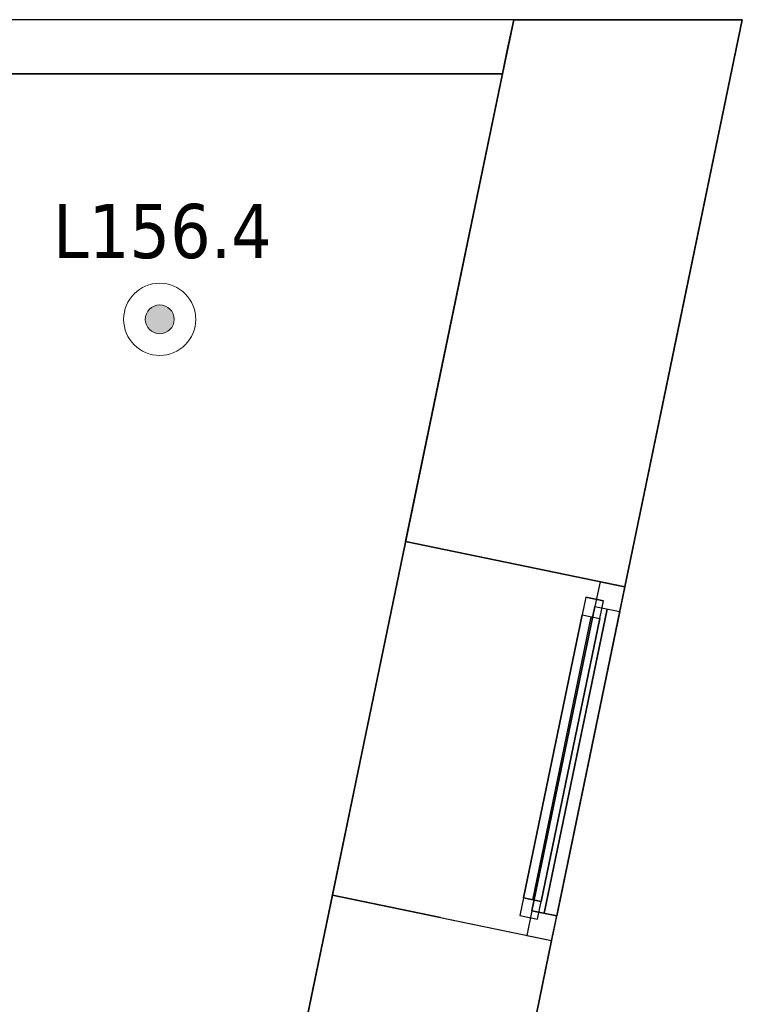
# Model space of a CAD drawing. Header units: metres. Extents: x 391.1 to 427.5, y 12.7 to 28.4.
# Tile 151 of 151: x 425.5 to 427.5, y 25.5 to 28.2. Entities that reach past the tile are written whole.
import ezdxf

# ---------------------------------------------------------------- set-up
doc = ezdxf.new("R2010")
doc.units = ezdxf.units.M
doc.layers.add('01_CARPINTERIA', color=5, linetype='Continuous', lineweight=25, true_color=0x0000ff)
doc.layers.add('01_SUELOS', color=7, linetype='Continuous', lineweight=25, true_color=0x007f00)
for name, color, linetype, lineweight in [('A-DETL-GENF-OTLN', 7, 'Continuous', 18), ('A-GENM-____-OTLN', 7, 'Continuous', 18), ('A-WALL-____-MCUT', 7, 'Continuous', 25), ('A-WALL-____-OTLN', 7, 'Continuous', 25), ('E-LITE-EQPM-IDEN', 7, 'Continuous', 30)]:
    doc.layers.add(name, color=color, linetype=linetype, lineweight=lineweight)
doc.styles.add('Tahoma_4', font='tahoma.ttf', dxfattribs={"height": 0.15})

# ---------------------------------------------------------------- blocks, each defined once
blk = doc.blocks.new('Family - Envans P1-154895-04_ENLLUMENAT_P1')
at = {"layer": 'A-WALL-____-MCUT', "color": 253, "true_color": 0xaaaaaa}
for p, q in [((0.0311, 0.15), (0, 0)), ((25.5857, 0.15), (0.0311, 0.15)), ((0, 0), (25.556, 0))]:
    blk.add_line(p, q, dxfattribs=at)
at = {"layer": 'A-WALL-____-OTLN', "color": 253, "true_color": 0xaaaaaa}
for p, q in [((0.0311, 0.15), (0, 0)), ((25.5857, 0.15), (0.0311, 0.15)), ((0, 0), (25.556, 0))]:
    blk.add_line(p, q, dxfattribs=at)
at = {"layer": 'A-WALL-____-OTLN', "color": 253, "lineweight": 18, "true_color": 0xaaaaaa}
blk.add_line((0, 0), (25.556, 0), dxfattribs=at)
blk = doc.blocks.new('Family - LONDR55-XX_ZZ-ARQ-CAA-M3D-Londres55-155045-04_ENLLUMENAT_P1')
at = {"layer": '01_SUELOS', "color": 9, "true_color": 0xaad4aa}
for p, q in [((28.5181, 14.9576), (23.2098, 14.9576)), ((23.2098, 14.9576), (28.5181, 14.9576)), ((25.4183, 0), (28.5181, 14.9576)), ((28.5181, 14.9576), (25.4183, 0))]:
    blk.add_line(p, q, dxfattribs=at)
blk = doc.blocks.new('Forma directa - LONDR55-XX_ZZ-ARQ-CAA-M3D-Londres55-154719-04_ENLLUMENAT_P1')
at = {"layer": '01_CARPINTERIA', "color": 161, "true_color": 0xaaaaff}
for p, q in [((0.1, 0.1), (0.05, 0.1)), ((0.05, 0.1), (0.05, 0.05)), ((0.1, 0.1), (0.05, 0.1)), ((0.05, 0.1), (0.05, 0.05)), ((0.1, 0.1), (0.9, 0.1)), ((0.9, 0.1), (0.1, 0.1)), ((0.1, 0.1), (0.1, 0.05)), ((0.1, 0.05), (0.1, 0.1)), ((0.1, 0.05), (0.1, 0.1)), ((0.1, 0.1), (0.1, 0.05)), ((0.9, 0.1), (0.9, 0.05)), ((0.9, 0.1), (0.9, 0.05)), ((0.95, 0.1), (0.9, 0.1)), ((0.9, 0.1), (0.9, 0.05)), ((0.95, 0.1), (0.9, 0.1)), ((0.9, 0.1), (0.9, 0.05)), ((0.95, 0.05), (0.95, 0.1)), ((0.95, 0.1), (0.95, 0.05)), ((0.07, 0.07), (0, 0.07)), ((0, 0.07), (0, 0)), ((0.07, 0.07), (0, 0.07)), ((0, 0.07), (0, 0)), ((0.07, 0), (0.07, 0.07)), ((0.07, 0.07), (0.07, 0)), ((0.07, 0.07), (0.93, 0.07)), ((0.93, 0.07), (0.07, 0.07)), ((0.07, 0.07), (0.07, 0)), ((0.07, 0), (0.07, 0.07)), ((0.9, 0.075), (0.1, 0.075)), ((0.9, 0.075), (0.1, 0.075)), ((0.93, 0.07), (0.93, 0)), ((0.93, 0.07), (0.93, 0)), ((1, 0.07), (0.93, 0.07)), ((0.93, 0.07), (0.93, 0)), ((1, 0.07), (0.93, 0.07)), ((0.93, 0.07), (0.93, 0)), ((1, 0), (1, 0.07)), ((1, 0.07), (1, 0)), ((0.05, 0.05), (0.1, 0.05)), ((0.05, 0.05), (0.1, 0.05)), ((0.93, 0.035), (0.07, 0.035)), ((0.07, 0.035), (0.93, 0.035)), ((0.1, 0.05), (0.9, 0.05)), ((0.9, 0.05), (0.1, 0.05)), ((0.9, 0.05), (0.95, 0.05)), ((0.9, 0.05), (0.95, 0.05)), ((0, 0), (0.07, 0)), ((0, 0), (0.07, 0)), ((0.07, 0), (0.93, 0)), ((0.93, 0), (0.07, 0)), ((0.93, 0), (1, 0)), ((0.93, 0), (1, 0))]:
    blk.add_line(p, q, dxfattribs=at)
blk = doc.blocks.new('Forma directa - Finestra P1-155110-04_ENLLUMENAT_P1')
at = {"xscale": 1.00000002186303, "yscale": 1.00000002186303, "zscale": 1.00000002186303}
blk.add_blockref('Forma directa - LONDR55-XX_ZZ-ARQ-CAA-M3D-Londres55-154719-04_ENLLUMENAT_P1', (0, 0), dxfattribs=at)
blk = doc.blocks.new('Family - Façana sur-est P1-155293-04_ENLLUMENAT_P1')
at = {"layer": 'A-WALL-____-MCUT', "color": 253, "true_color": 0xaaaaaa}
for p, q in [((12.5793, 0.62), (12.8489, 0.62)), ((12.8489, 0.62), (13.1113, 0.62)), ((13.1113, 0.62), (13.1113, 0.3142)), ((14.1113, 0.3058), (14.1113, 0.62)), ((14.1113, 0.62), (14.711, 0.62)), ((14.711, 0.62), (15.4329, 0.62)), ((15.4329, 0.62), (15.4329, 0.62)), ((15.4329, 0.62), (15.4329, 0.62)), ((15.4329, 0.62), (15.4991, 0.62)), ((15.4991, 0.62), (15.5861, 0.62)), ((15.5861, 0.62), (15.5861, 0.62)), ((15.5861, 0.62), (15.5861, 0.62)), ((15.5861, 0.62), (15.6416, 0.3522)), ((15.6416, 0.3522), (15.7146, 0)), ((13.1113, 0.3142), (13.1113, 0)), ((14.1113, 0), (14.1113, 0.3058)), ((15.7146, 0), (14.8388, 0)), ((13.1113, 0), (12.8416, 0)), ((14.8388, 0), (14.1113, 0))]:
    blk.add_line(p, q, dxfattribs=at)
at = {"layer": 'A-WALL-____-OTLN', "color": 253, "true_color": 0xaaaaaa}
for p, q in [((-0.1285, 0.62), (15.4329, 0.62)), ((-0.1285, 0.62), (15.4329, 0.62)), ((12.8489, 0.62), (12.5793, 0.62)), ((13.1113, 0.62), (12.8489, 0.62)), ((14.1113, 0.62), (13.1113, 0.62)), ((13.1113, 0.3142), (13.1113, 0.62)), ((13.1113, 0.62), (13.1113, 0)), ((14.1113, 0.62), (13.1113, 0.62)), ((13.1113, 0.62), (13.1113, 0)), ((14.711, 0.62), (14.1113, 0.62)), ((14.1113, 0), (14.1113, 0.62)), ((14.1113, 0.3058), (14.1113, 0.62)), ((14.1113, 0.62), (14.1113, 0)), ((14.711, 0.62), (15.4329, 0.62)), ((15.4329, 0.62), (15.4329, 0.62)), ((15.4329, 0.62), (15.4329, 0.62)), ((15.4329, 0.62), (15.4329, 0.62)), ((15.5861, 0.62), (15.4329, 0.62)), ((15.4991, 0.62), (15.4329, 0.62)), ((15.4329, 0.62), (15.4329, 0.62)), ((15.4329, 0.62), (15.5861, 0.62)), ((15.5861, 0.62), (15.4991, 0.62)), ((15.5861, 0.62), (15.5861, 0.62)), ((15.5861, 0.62), (15.5861, 0.62)), ((15.5861, 0.62), (15.5861, 0.62)), ((15.7146, 0), (15.5861, 0.62)), ((15.6416, 0.3522), (15.5861, 0.62)), ((15.7146, 0), (15.5861, 0.62)), ((15.5861, 0.62), (15.5861, 0.62)), ((15.7146, 0), (15.6416, 0.3522)), ((13.1113, 0.3142), (13.1113, 0)), ((14.1113, 0.3058), (14.1113, 0)), ((0, 0), (15.7146, 0)), ((0, 0), (15.7146, 0)), ((12.8416, 0), (13.1113, 0)), ((14.1113, 0), (13.1113, 0)), ((14.1113, 0), (13.1113, 0)), ((14.1113, 0), (14.8388, 0)), ((14.8388, 0), (15.7146, 0))]:
    blk.add_line(p, q, dxfattribs=at)
at = {"layer": 'A-WALL-____-OTLN', "color": 253, "lineweight": 18, "true_color": 0xaaaaaa}
blk.add_line((0, 0), (15.7146, 0), dxfattribs=at)
blk = doc.blocks.new('Family - Vano de Finestra P1-155307-04_ENLLUMENAT_P1')
at = {"layer": 'A-GENM-____-OTLN', "color": 253, "true_color": 0xaaaaaa}
for p, q in [((426.5471, 26.7841), (426.3442, 25.8049)), ((426.3442, 25.8049), (426.5471, 26.7841)), ((427.1542, 26.6583), (426.5471, 26.7841)), ((426.5471, 26.7841), (427.1542, 26.6583)), ((426.9513, 25.6791), (427.1542, 26.6583)), ((427.1542, 26.6583), (426.9513, 25.6791)), ((426.3442, 25.8049), (426.9513, 25.6791)), ((426.3442, 25.8049), (426.9513, 25.6791))]:
    blk.add_line(p, q, dxfattribs=at)
blk = doc.blocks.new('LONDR55-XX_ZZ-ARQ-CAA-M3D-Londres55_ifc-1-04_ENLLUMENAT_P1')
at = {"layer": '01_CARPINTERIA', "color": 253, "lineweight": 18, "true_color": 0xaaaaaa, "rotation": 78.29179157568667}
blk.add_blockref('Forma directa - Finestra P1-155110-04_ENLLUMENAT_P1', (426.9513, 25.6791), dxfattribs=at)
at = {"layer": '01_SUELOS', "color": 253, "lineweight": 18, "true_color": 0xaaaaaa}
blk.add_blockref('Family - LONDR55-XX_ZZ-ARQ-CAA-M3D-Londres55-155045-04_ENLLUMENAT_P1', (398.2972, 13.1206), dxfattribs=at)
at = {"layer": 'A-GENM-____-OTLN', "color": 253, "lineweight": 18, "true_color": 0xaaaaaa}
blk.add_blockref('Family - Vano de Finestra P1-155307-04_ENLLUMENAT_P1', (0, 0), dxfattribs=at)
at = {"layer": 'A-WALL-____-OTLN', "color": 253, "lineweight": 18, "true_color": 0xaaaaaa}
for name, p, rotation in [('Family - Façana sur-est P1-155293-04_ENLLUMENAT_P1', (424.2907, 12.8406), 78.29179157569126), ('Family - Envans P1-154895-04_ENLLUMENAT_P1', (426.8464, 28.2282), 180)]:
    blk.add_blockref(name, p, dxfattribs=dict(at, rotation=rotation))
blk = doc.blocks.new('ZYR_06_02_02 Down Superficie - L 03 D-834890-04_ENLLUMENAT_P1')
at = {"layer": 'A-DETL-GENF-OTLN', "true_color": 0x00c400}
blk.add_hatch(color=92, dxfattribs=at).paths.add_polyline_path([(0, -0.04), (0.0104, -0.0386), (0.02, -0.0346), (0.0283, -0.0283), (0.0346, -0.02), (0.0386, -0.0104), (0.04, 0), (0.0386, 0.0104), (0.0346, 0.02), (0.0283, 0.0283), (0.02, 0.0346), (0.0104, 0.0386), (0, 0.04), (-0.0104, 0.0386), (-0.02, 0.0346), (-0.0283, 0.0283), (-0.0346, 0.02), (-0.0386, 0.0104), (-0.04, 0), (-0.0386, -0.0104), (-0.0346, -0.02), (-0.0283, -0.0283), (-0.02, -0.0346), (-0.0104, -0.0386)])
at = {"layer": 'A-DETL-GENF-OTLN', "color": 92, "true_color": 0x00c400}
for radius in [0.1, 0.04]:
    blk.add_circle((0, 0), radius, dxfattribs=at)
for start, end in [(360, 180), (180, 360)]:
    blk.add_arc((0, 0), 0.04, start, end, dxfattribs=at)

msp = doc.modelspace()

# ---------------------------------------------------------------- block references
at = {"lineweight": 5}
msp.add_blockref('LONDR55-XX_ZZ-ARQ-CAA-M3D-Londres55_ifc-1-04_ENLLUMENAT_P1', (0, 0), dxfattribs=at)
at = {"layer": 'A-DETL-GENF-OTLN', "color": 92, "true_color": 0x00c400}
msp.add_blockref('ZYR_06_02_02 Down Superficie - L 03 D-834890-04_ENLLUMENAT_P1', (425.8662, 27.3988), dxfattribs=at)

# ---------------------------------------------------------------- texts
at = {"layer": 'E-LITE-EQPM-IDEN', "insert": (425.5712, 27.7184), "char_height": 0.15, "width": 0.721519, "attachment_point": 1, "style": 'Tahoma_4'}
msp.add_mtext('L156.4', dxfattribs=at)

doc.saveas('drawing.dxf')
